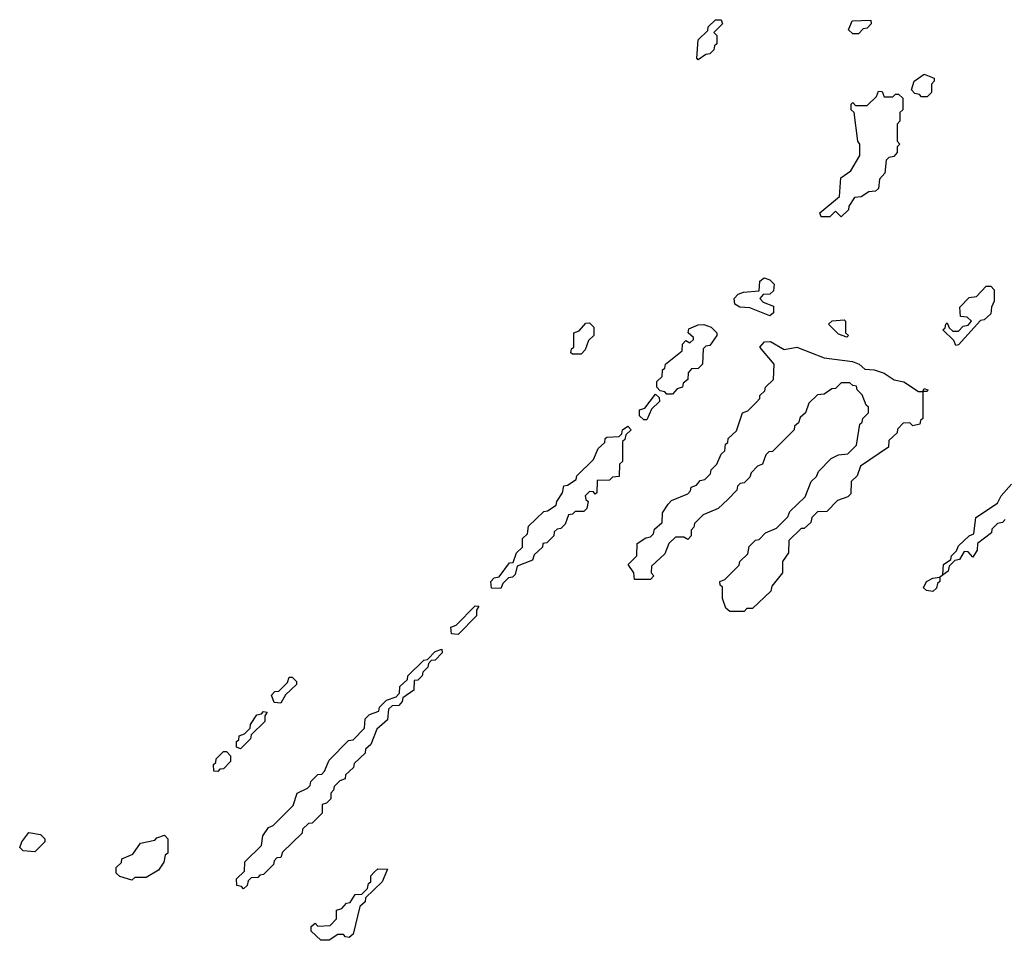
# Model space of a CAD drawing. Extents: x 2708302 to 2968450, y 494490 to 722710.
# Tile 233 of 256: x 2883922 to 2887365, y 669530 to 672750. Entities that reach past the tile are written whole.
import ezdxf

# ---------------------------------------------------------------- set-up
doc = ezdxf.new("R2010")
doc.units = 0

msp = doc.modelspace()

# ---------------------------------------------------------------- linework, layer by layer
at = {"layer": '0CON20XD'}
for points in [[(2886295, 672610), (2886290, 672615), (2886295, 672680), (2886328.3, 672711.7), (2886330, 672725), (2886355, 672750), (2886375, 672750), (2886380, 672735), (2886350, 672705), (2886360, 672695), (2886360, 672665), (2886351.7, 672658.3), (2886350, 672645), (2886335, 672630), (2886321.7, 672628.3), (2886295, 672610)], [(2886855, 672700), (2886835, 672700), (2886820, 672715), (2886833.6, 672746.4), (2886898.3, 672748.3), (2886900, 672735), (2886885, 672720), (2886871.7, 672718.3), (2886855, 672700)], [(2887095, 672480), (2887075, 672480), (2887068.3, 672488.3), (2887051.7, 672491.7), (2887040, 672505), (2887050, 672535), (2887085, 672560), (2887120, 672545), (2887120, 672535), (2887110, 672525), (2887110, 672495), (2887095, 672480)], [(2886795, 672060), (2886775, 672080), (2886755, 672060), (2886725, 672060), (2886720, 672075), (2886788.3, 672131.7), (2886793, 672197), (2886828.3, 672221.7), (2886860, 672275), (2886860, 672315), (2886852.5, 672325), (2886840, 672425), (2886830, 672435), (2886830, 672455), (2886835, 672460), (2886845, 672450), (2886885, 672450), (2886918.3, 672481.7), (2886925, 672500), (2886938.3, 672498.3), (2886945, 672480), (2886975, 672480), (2886985, 672490), (2886995, 672490), (2887010, 672475), (2887010, 672435), (2887000, 672425), (2887000, 672395), (2886990, 672385), (2886990, 672325), (2887000, 672315), (2886990, 672305), (2886990, 672285), (2886978.3, 672271.7), (2886961.7, 672268.3), (2886951.7, 672258.3), (2886947, 672213), (2886928.3, 672191.7), (2886925, 672160), (2886915, 672150), (2886891.7, 672148.3), (2886865, 672130), (2886841.7, 672128.3), (2886821.7, 672098.3), (2886820, 672085), (2886795, 672060)], [(2886545, 671714), (2886475, 671742.5), (2886440, 671745), (2886422.5, 671755), (2886420, 671775), (2886435, 671790), (2886453, 671797), (2886508.3, 671801.7), (2886510, 671835), (2886525, 671847.5), (2886545, 671840), (2886560, 671825), (2886558.3, 671801.7), (2886545, 671790), (2886521.7, 671788.3), (2886510, 671775), (2886521.7, 671761.7), (2886558.3, 671748.3), (2886557.5, 671725), (2886545, 671714)], [(2887195, 671610), (2887188.3, 671628.3), (2887150, 671665), (2887158.3, 671671.7), (2887160, 671685), (2887165, 671690), (2887171.7, 671671.7), (2887185, 671660), (2887205, 671660), (2887221.7, 671678.3), (2887238.3, 671681.7), (2887250, 671695), (2887235, 671710), (2887211.7, 671711.7), (2887210, 671745), (2887241.7, 671778.3), (2887268.3, 671781.7), (2887301.7, 671818.3), (2887318.3, 671818.3), (2887330, 671805), (2887330, 671765), (2887320, 671745), (2887318.3, 671721.7), (2887295, 671700), (2887281.7, 671698.3), (2887205, 671612.5), (2887195, 671610)], [(2885885, 671580), (2885855, 671580), (2885850, 671585), (2885851.7, 671598.3), (2885860, 671605), (2885860, 671655), (2885878.3, 671661.7), (2885901.7, 671688.3), (2885915, 671690), (2885930, 671675), (2885930, 671645), (2885911.7, 671628.3), (2885900, 671595), (2885885, 671580)], [(2886205, 671440), (2886185, 671440), (2886178.3, 671448.3), (2886161.7, 671451.7), (2886150, 671465), (2886150, 671485), (2886168.3, 671501.7), (2886170, 671525), (2886178.3, 671531.7), (2886180, 671545), (2886238.3, 671591.7), (2886240, 671615), (2886251.7, 671628.3), (2886265, 671620), (2886278.3, 671631.7), (2886278.3, 671638.3), (2886260, 671655), (2886261.7, 671668.3), (2886295, 671682.5), (2886315, 671683.3), (2886340, 671675), (2886360, 671655), (2886360, 671645), (2886335, 671610), (2886321.7, 671608.3), (2886311.7, 671598.3), (2886310, 671545), (2886295, 671530), (2886271.7, 671528.3), (2886260, 671515), (2886258.3, 671491.7), (2886241.7, 671478.3), (2886240, 671465), (2886221.7, 671458.3), (2886205, 671440)], [(2886815, 671640), (2886785, 671650), (2886750, 671685), (2886763, 671697), (2886805, 671700), (2886810, 671695), (2886810, 671655), (2886820, 671645), (2886815, 671640)], [(2886455, 670680), (2886405, 670680), (2886391.7, 670691.7), (2886380, 670725), (2886380, 670765), (2886371.7, 670771.7), (2886370, 670785), (2886388.3, 670791.7), (2886438.3, 670841.7), (2886440, 670855), (2886468.3, 670881.7), (2886473, 670907), (2886495, 670930), (2886508.3, 670931.7), (2886530, 670955), (2886568.3, 670971.7), (2886608.3, 671011.7), (2886615, 671030), (2886668.3, 671081.7), (2886690, 671135), (2886708.3, 671151.7), (2886715, 671170), (2886760, 671215), (2886785, 671227.5), (2886818.3, 671231.7), (2886848.3, 671261.7), (2886860, 671335), (2886868.3, 671341.7), (2886870, 671355), (2886890, 671375), (2886890, 671395), (2886881.7, 671401.7), (2886868.3, 671438.3), (2886850, 671455), (2886848.3, 671468.3), (2886835, 671470), (2886825, 671480), (2886795, 671480), (2886775, 671460), (2886761.7, 671458.3), (2886735, 671440), (2886711.7, 671438.3), (2886681.7, 671408.3), (2886670, 671375), (2886651.7, 671358.3), (2886645, 671340), (2886631.7, 671328.3), (2886630, 671315), (2886555, 671240), (2886541.7, 671238.3), (2886531.7, 671228.3), (2886520, 671195), (2886501.7, 671188.3), (2886480, 671165), (2886475, 671150), (2886455, 671130), (2886441.7, 671128.3), (2886431.7, 671118.3), (2886430, 671105), (2886398.3, 671071.7), (2886365, 671040), (2886311.7, 671018.3), (2886281.7, 670988.3), (2886280, 670975), (2886270, 670965), (2886270, 670945), (2886258.3, 670931.7), (2886245, 670940), (2886215, 670940), (2886191.7, 670918.3), (2886178.3, 670881.7), (2886131.7, 670838.3), (2886130, 670815), (2886140, 670805), (2886128.3, 670791.7), (2886071.7, 670791.7), (2886070, 670815), (2886050, 670845), (2886080, 670875), (2886081.7, 670918.3), (2886111.7, 670938.3), (2886128.3, 670941.7), (2886138.3, 670951.7), (2886141.7, 670968.3), (2886168.3, 670991.7), (2886170, 671025), (2886190, 671055), (2886201.7, 671068.3), (2886258.3, 671091.7), (2886268.3, 671101.7), (2886270, 671115), (2886288.3, 671121.7), (2886301.7, 671138.3), (2886318.3, 671141.7), (2886338.3, 671161.7), (2886340, 671175), (2886360, 671195), (2886375, 671230), (2886388.3, 671241.7), (2886390, 671265), (2886398.3, 671271.7), (2886400, 671285), (2886428.3, 671311.7), (2886450, 671375), (2886468.3, 671381.7), (2886498.3, 671411.7), (2886510, 671425), (2886510, 671435), (2886528.3, 671451.7), (2886530, 671465), (2886558.3, 671491.7), (2886560, 671545), (2886510, 671605), (2886526.4, 671623.6), (2886547.5, 671625), (2886595, 671596.7), (2886640, 671605), (2886735, 671567.5), (2886834.2, 671554.2), (2886857.5, 671545), (2886877.5, 671527.5), (2886910, 671525), (2886945, 671513.8), (2886980.4, 671490.5), (2887013.6, 671483.6), (2887065, 671450), (2887080, 671450), (2887085, 671460), (2887097.5, 671455), (2887095, 671450), (2887080, 671450), (2887080, 671355), (2887071.7, 671348.3), (2887070, 671335), (2887045, 671330), (2887035, 671340), (2887011.7, 671338.3), (2886991.7, 671318.3), (2886990, 671305), (2886961.7, 671278.3), (2886960, 671255), (2886861.7, 671188.3), (2886850, 671155), (2886830, 671135), (2886828.3, 671091.7), (2886818.3, 671081.7), (2886781.7, 671068.3), (2886745, 671030), (2886711.7, 671028.3), (2886691.7, 671008.3), (2886688.3, 670991.7), (2886665, 670970), (2886655, 670970), (2886611.7, 670928.3), (2886610, 670885), (2886590, 670855), (2886590, 670815), (2886551.7, 670768.3), (2886548.3, 670751.7), (2886485, 670690), (2886465, 670690), (2886455, 670680)], [(2886115, 671350), (2886105, 671350), (2886090, 671365), (2886090, 671385), (2886108.3, 671391.7), (2886145, 671440), (2886158.3, 671428.3), (2886160, 671415), (2886131.7, 671388.3), (2886115, 671350)], [(2885605, 670760), (2885571.7, 670761.7), (2885570, 670785), (2885581.7, 670798.3), (2885598.3, 670801.7), (2885635, 670850), (2885648.3, 670851.7), (2885660, 670885), (2885680, 670905), (2885680, 670935), (2885698.3, 670951.7), (2885701.7, 670978.3), (2885755, 671030), (2885768.3, 671031.7), (2885798.3, 671051.7), (2885800, 671065), (2885820, 671095), (2885825, 671120), (2885838.3, 671121.7), (2885868.3, 671141.7), (2885870, 671155), (2885928.3, 671211.7), (2885945, 671250), (2885968.3, 671271.7), (2885970, 671285), (2885975, 671290), (2886018.3, 671291.7), (2886028.3, 671301.7), (2886030, 671315), (2886048.3, 671328.3), (2886060, 671315), (2886041.7, 671298.3), (2886038.3, 671281.7), (2886030, 671275), (2886030, 671205), (2886020, 671195), (2886018.3, 671151.7), (2885995, 671150), (2885985, 671140), (2885941.7, 671138.3), (2885940, 671095), (2885935, 671090), (2885928.3, 671098.3), (2885915, 671100), (2885900, 671085), (2885901.7, 671071.7), (2885910, 671065), (2885905, 671040), (2885895, 671030), (2885865, 671030), (2885855, 671020), (2885841.7, 671018.3), (2885830, 670985), (2885815, 670970), (2885801.7, 670968.3), (2885791.7, 670958.3), (2885790, 670945), (2885765, 670920), (2885751.7, 670918.3), (2885750, 670905), (2885721.7, 670878.3), (2885715, 670860), (2885661.7, 670838.3), (2885655, 670810), (2885645, 670800), (2885631.7, 670798.3), (2885611.7, 670778.3), (2885605, 670760)], [(2887115, 670750), (2887093, 670753), (2887083, 670763), (2887092.5, 670785), (2887115, 670796.7), (2887140, 670800), (2887150, 670810), (2887152.5, 670845), (2887178.3, 670861.7), (2887180, 670875), (2887198.3, 670891.7), (2887205, 670910), (2887242.5, 670945), (2887258.3, 670951.7), (2887265, 671008.8), (2887340.7, 671059.3), (2887353.8, 671085), (2887390, 671125)], [(2887368.3, 671001.7), (2887358.3, 670991.7), (2887341.7, 670988.3), (2887321.7, 670968.3), (2887320, 670955), (2887271.7, 670918.3), (2887270, 670895), (2887255, 670870), (2887238.3, 670888.3), (2887225, 670890), (2887208.3, 670861.7), (2887191.7, 670858.3), (2887171.7, 670838.3), (2887168.3, 670821.7), (2887140, 670800), (2887140, 670785), (2887131.7, 670778.3), (2887128.3, 670761.7), (2887115, 670750)], [(2885455, 670600), (2885431.7, 670601.7), (2885430, 670625), (2885448.3, 670631.7), (2885515, 670700), (2885528.3, 670698.3), (2885520, 670685), (2885520, 670665), (2885455, 670600)], [(2884705, 669710), (2884698.3, 669718.3), (2884681.7, 669721.7), (2884680, 669745), (2884708.3, 669771.7), (2884710, 669805), (2884768.3, 669861.7), (2884772.5, 669895), (2884792.5, 669925), (2884808.3, 669931.7), (2884878.3, 670001.7), (2884892.5, 670045), (2884928.3, 670061.7), (2884938.3, 670071.7), (2884940, 670085), (2884965, 670110), (2884978.3, 670111.7), (2884988.3, 670121.7), (2885005, 670160), (2885071.7, 670228.3), (2885088.3, 670231.7), (2885128.3, 670271.7), (2885130, 670305), (2885145, 670320), (2885178.3, 670331.7), (2885180, 670345), (2885205, 670370), (2885238.3, 670381.7), (2885250, 670395), (2885251.7, 670418.3), (2885278.3, 670441.7), (2885280, 670455), (2885335, 670510), (2885348.3, 670511.7), (2885375, 670540), (2885398.3, 670548.3), (2885400, 670535), (2885375, 670510), (2885361.7, 670508.3), (2885351.7, 670498.3), (2885350, 670485), (2885331.7, 670468.3), (2885330, 670455), (2885315, 670440), (2885301.7, 670438.3), (2885300, 670405), (2885261.7, 670378.3), (2885260, 670365), (2885248.3, 670351.7), (2885225, 670350), (2885211.7, 670338.3), (2885208.3, 670301.7), (2885171.7, 670268.3), (2885150, 670215), (2885131.7, 670198.3), (2885130, 670185), (2885091.7, 670148.3), (2885090, 670135), (2885061.7, 670108.3), (2885060, 670095), (2885041.7, 670088.3), (2885021.7, 670068.3), (2885020, 670055), (2885010, 670045), (2885010, 670025), (2884995, 670010), (2884980, 670005), (2884980, 669975), (2884945, 669940), (2884931.7, 669938.3), (2884911.7, 669918.3), (2884910, 669905), (2884841.7, 669838.3), (2884835, 669820), (2884821.7, 669818.3), (2884811.7, 669808.3), (2884810, 669795), (2884775, 669760), (2884761.7, 669758.3), (2884755, 669750), (2884731.7, 669748.3), (2884721.7, 669738.3), (2884718.3, 669721.7), (2884705, 669710)], [(2884835, 670360), (2884811.7, 670361.7), (2884803, 670387), (2884815, 670400), (2884828.3, 670401.7), (2884858.3, 670431.7), (2884865, 670450), (2884875, 670450), (2884890, 670435), (2884890, 670425), (2884851.7, 670388.3), (2884835, 670360)], [(2884695, 670200), (2884680, 670205), (2884680, 670225), (2884688.3, 670231.7), (2884690, 670245), (2884708.3, 670251.7), (2884728.3, 670271.7), (2884730, 670285), (2884751.7, 670318.3), (2884768.3, 670321.7), (2884775, 670330), (2884788.3, 670328.3), (2884780, 670315), (2884780, 670295), (2884731.7, 670248.3), (2884730, 670235), (2884695, 670200)], [(2884615, 670120), (2884601.7, 670121.7), (2884600, 670145), (2884608.3, 670151.7), (2884610, 670165), (2884635, 670190), (2884645, 670190), (2884660, 670175), (2884660, 670155), (2884635, 670130), (2884621.7, 670128.3), (2884615, 670120)], [(2883975, 669840), (2883935, 669843.3), (2883922.5, 669855), (2883930, 669875), (2883955, 669907.5), (2883995, 669900), (2884010, 669885), (2884010, 669875), (2883975, 669840)], [(2884315, 669740), (2884273, 669753), (2884260, 669765), (2884260, 669785), (2884278.3, 669801.7), (2884280, 669815), (2884318.3, 669831.7), (2884345, 669870), (2884395, 669880), (2884401.7, 669888.3), (2884428.3, 669898.3), (2884440, 669885), (2884440, 669835), (2884431.7, 669828.3), (2884427, 669803), (2884407.5, 669775), (2884365, 669750), (2884325, 669750), (2884315, 669740)], [(2885005, 669530), (2884975, 669530), (2884941.7, 669561.7), (2884941.7, 669578.3), (2884955, 669590), (2884965, 669580), (2885008.3, 669581.7), (2885030, 669605), (2885030, 669635), (2885048.3, 669641.7), (2885065, 669660), (2885078.3, 669661.7), (2885095, 669690), (2885118.3, 669691.7), (2885138.3, 669711.7), (2885141.7, 669728.3), (2885150, 669735), (2885150, 669755), (2885161.7, 669768.3), (2885175, 669780), (2885208.3, 669778.3), (2885190, 669735), (2885131.7, 669678.3), (2885130, 669665), (2885111.7, 669648.3), (2885088.3, 669551.7), (2885075, 669540), (2885061.7, 669541.7), (2885055, 669550), (2885035, 669550), (2885005, 669530)]]:
    msp.add_lwpolyline(points, dxfattribs=at)

doc.saveas('drawing.dxf')
